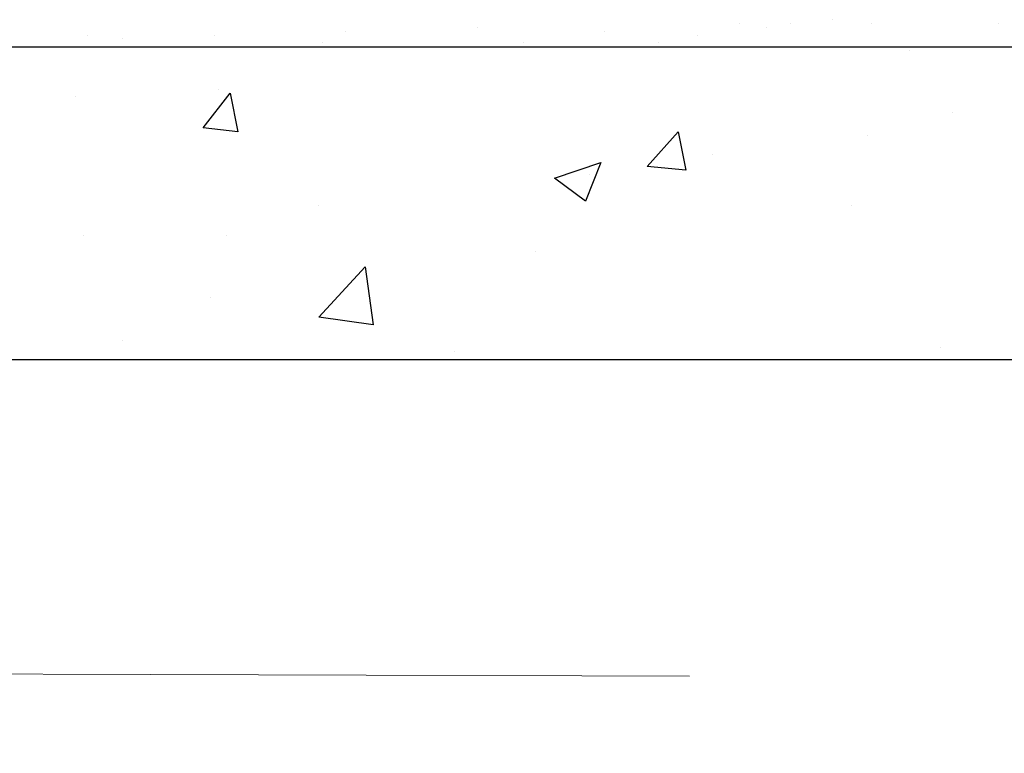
# Model space of a CAD drawing. Header units: metres. Extents: x -18 to 342, y 4 to 63.
# Tile 50 of 173: x 107.48 to 109.94, y 11.11 to 12.94. Entities that reach past the tile are written whole.
import ezdxf

# ---------------------------------------------------------------- set-up
doc = ezdxf.new("R2010")
doc.units = ezdxf.units.M
doc.header["$MEASUREMENT"] = 0
for name, color, linetype in [('PDF4_hatch', 7, 'Continuous'), ('PDF4_hatch-borshi', 7, 'Continuous'), ('PDF4_kaff', 7, 'Continuous'), ('PDF4_textt', 7, 'Continuous')]:
    doc.layers.add(name, color=color, linetype=linetype)

msp = doc.modelspace()

# ---------------------------------------------------------------- linework, layer by layer
at = {"layer": 'PDF4_hatch', "lineweight": 25}
for points in [[(109.7019, 12.8641), (109.7019, 12.8641)], [(107.6216, 12.7485), (107.6216, 12.7485)], [(107.9779, 12.7678), (107.9779, 12.7678)], [(109.8079, 12.71), (109.8079, 12.71)], [(109.596, 12.6522), (109.596, 12.6522)], [(109.2107, 12.604), (109.2107, 12.604)], [(108.9025, 12.5559), (108.9025, 12.5559)], [(108.2283, 12.4788), (108.2283, 12.4788)], [(109.5575, 12.4788), (109.5575, 12.4788)], [(107.6408, 12.4018), (107.6408, 12.4018)], [(107.9972, 12.4018), (107.9972, 12.4018)], [(108.7677, 12.3633), (108.7677, 12.3633)], [(107.9587, 12.2477), (107.9587, 12.2477)], [(107.7372, 12.1417), (107.7372, 12.1417)], [(108.5654, 12.1128), (108.5654, 12.1128)], [(109.779, 12.1225), (109.779, 12.1225)]]:
    msp.add_lwpolyline(points, dxfattribs=at)
for points in [[(108.0068, 12.7581), (108.0261, 12.6618), (107.9394, 12.6714)], [(109.124, 12.6618), (109.1433, 12.5655), (109.047, 12.5751)], [(108.9314, 12.5848), (108.8929, 12.4885), (108.8158, 12.5462)], [(108.2283, 12.1995), (108.3439, 12.3247), (108.3632, 12.1803)]]:
    msp.add_lwpolyline(points, close=True, dxfattribs=at)
at = {"layer": 'PDF4_hatch-borshi', "lineweight": 18}
for points in [[(108.6232, 12.9219), (108.6232, 12.9219)], [(109.2781, 12.9315), (109.2781, 12.9315)], [(109.3456, 12.9219), (109.3456, 12.9219)], [(109.4034, 12.9315), (109.4034, 12.9315)], [(109.5093, 12.9411), (109.5093, 12.9411)], [(109.6056, 12.9315), (109.6056, 12.9315)], [(109.9234, 12.9315), (109.9234, 12.9315)], [(107.6505, 12.9026), (107.6505, 12.9026)], [(107.9683, 12.9026), (107.9683, 12.9026)], [(108.2958, 12.9122), (108.2958, 12.9122)], [(108.9411, 12.9122), (108.9411, 12.9122)], [(109.1722, 12.9026), (109.1722, 12.9026)], [(107.7372, 12.893), (107.7372, 12.893)], [(107.7564, 12.8737), (107.7564, 12.8737)], [(108.238, 12.8833), (108.238, 12.8833)], [(108.7388, 12.8833), (108.7388, 12.8833)], [(109.0085, 12.8737), (109.0085, 12.8737)], [(109.0759, 12.8833), (109.0759, 12.8833)]]:
    msp.add_lwpolyline(points, dxfattribs=at)
at = {"layer": 'PDF4_kaff', "lineweight": 30}
for points in [[(107.3326, 12.8737), (115.3169, 12.8737)], [(107.3326, 12.0936), (115.3169, 12.0936)]]:
    msp.add_lwpolyline(points, dxfattribs=at)
at = {"layer": 'PDF4_textt', "lineweight": 20}
msp.add_lwpolyline([(109.1529, 11.3038), (105.9265, 11.3134), (105.7917, 11.7661), (105.7917, 11.1112), (105.6183, 11.352), (104.0195, 11.352)], dxfattribs=at)

doc.saveas('drawing.dxf')
